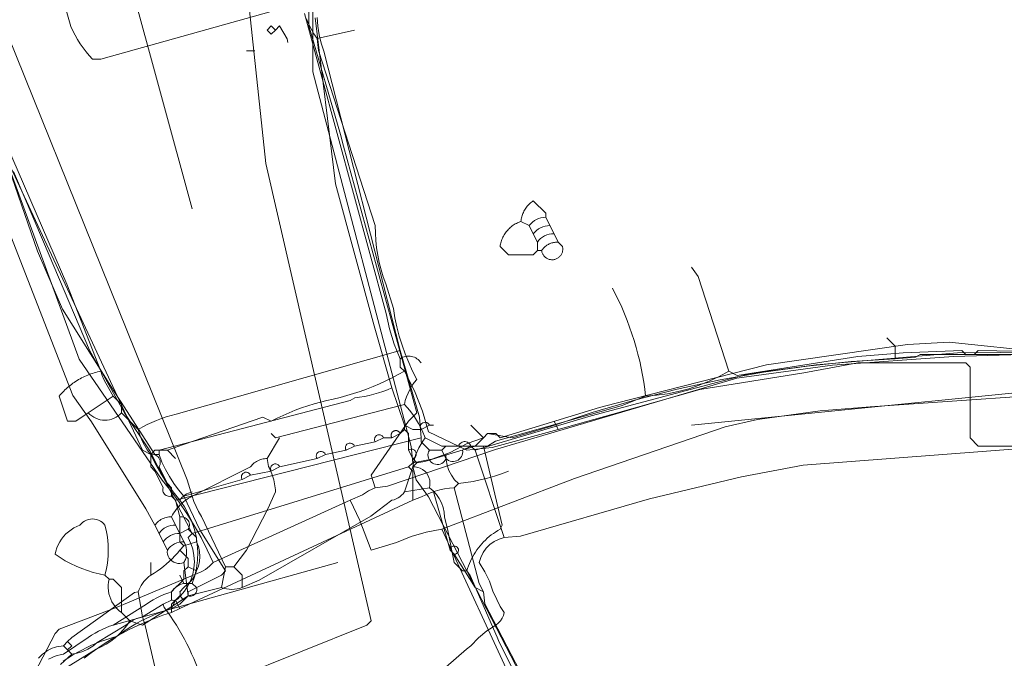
# Model space of a CAD drawing. Header units: inches. Extents: x 158416 to 160804, y 432611 to 437652.
# Tile 132 of 193: x 158540 to 158619, y 436381 to 436432. Entities that reach past the tile are written whole.
import ezdxf

# ---------------------------------------------------------------- set-up
doc = ezdxf.new("R2010")
doc.units = ezdxf.units.IN
doc.header["$MEASUREMENT"] = 0
doc.linetypes.add('COPIER_315', pattern=[0])
doc.linetypes.add('DASHDOT', pattern=[0])
for name, color, linetype in [('4.1-RIOOL-BESTAAND', 251, 'Continuous'), ('4.2-K&L-LAAGSPANNING', 10, 'Continuous'), ('4.2-K&L-LAGEDRUK GAS', 42, 'Continuous'), ('4.2-K&L-MIDDENSPANNING', 10, 'Continuous'), ('4.2-K&L-SIGNAAL KPN', 94, 'Continuous'), ('4.2-K&L-SIGNAAL UPC', 222, 'Continuous'), ('4.2-K&L-WATERLEIDING', 150, 'Continuous')]:
    doc.layers.add(name, color=color, linetype=linetype)

msp = doc.modelspace()

# ---------------------------------------------------------------- linework, layer by layer
at = {"layer": '4.1-RIOOL-BESTAAND', "color": 2, "linetype": 'COPIER_315', "lineweight": 0, "ltscale": 5}
for points in [[(158552.033, 436376.9, 0), (158568, 436383.333, 0), (158568.333, 436383.667, 0), (158559.882, 436420.304, 0), (158558.516, 436433.32, 0), (158557.667, 436443.333, 0), (158574.304, 436448.784, 0), (158577.3, 436449.767, 0), (158603.692, 436458.205, 0), (158607.356, 436458.865, 0), (158642.667, 436465, 0), (158644.333, 436463, 0), (158644.667, 436463, 0)], [(158711.333, 436425.333, 0), (158684.3, 436416.767, 0), (158669.696, 436412.216, 0), (158635, 436403.667, 0), (158634.015, 436403.391, 0), (158633.007, 436403.219, 0), (158631.986, 436403.15, 0), (158594, 436399.333, 0)]]:
    msp.add_polyline3d(points, dxfattribs=at)
at = {"layer": '4.2-K&L-LAAGSPANNING', "linetype": 'DASHDOT', "lineweight": 0, "ltscale": 2}
msp.add_line((158577.333, 436398.333), (158576.333, 436399.333), dxfattribs=at)
for points in [[(158553.667, 436385.667, 0), (158553.667, 436386, 0), (158556.333, 436387.333, 0), (158556.667, 436387.667, 0), (158554.6, 436390.967, 0), (158553.333, 436393.667, 0), (158552.908, 436394.161, 0), (158552.516, 436394.683, 0), (158552.162, 436395.231, 0), (158551.846, 436395.801, 0), (158551.569, 436396.392, 0), (158551.333, 436397, 0), (158551, 436397, 0), (158548.257, 436401.282, 0), (158547.744, 436402.051, 0), (158543.6, 436408.633, 0), (158541.6, 436413.3, 0), (158538.233, 436422.967, 0), (158536.767, 436428.033, 0), (158533.539, 436439.641, 0), (158532, 436449.667, 0)], [(158571.667, 436396.667, 0), (158571.333, 436397.333, 0), (158571.333, 436398.667, 0), (158571, 436399, 0), (158571, 436399.333, 0), (158570, 436402.333, 0), (158568.567, 436407.3, 0), (158565.482, 436418.682, 0), (158563.852, 436431.985, 0)], [(158561.667, 436430, 0), (158561.6, 436430.3, 0), (158561, 436431.333, 0), (158560.667, 436431, 0), (158560.333, 436431.333, 0), (158560, 436431, 0), (158560.333, 436430.667, 0), (158560.667, 436431, 0)], [(158610.333, 436404.667, 0), (158610.333, 436405.667, 0), (158609.667, 436406.333, 0)], [(158572, 436396.333, 0), (158572.633, 436396.433, 0), (158576.667, 436397.667, 0), (158577.333, 436398.333, 0), (158577.667, 436398.667, 0), (158579.667, 436398.333, 0), (158580.363, 436398.549, 0), (158582.7, 436399.233, 0), (158586.049, 436400.358, 0), (158589.438, 436401.358, 0), (158592.861, 436402.232, 0), (158596.315, 436402.978, 0), (158599.793, 436403.595, 0), (158603.293, 436404.083, 0), (158606.808, 436404.44, 0), (158610.333, 436404.667, 0), (158611.977, 436404.802, 0), (158612.333, 436405, 0), (158633.667, 436405, 0)], [(158551.333, 436397, 0), (158551.333, 436397.333, 0), (158566.667, 436401.333, 0), (158567.026, 436401.539, 0), (158567.409, 436401.588, 0), (158567.79, 436401.652, 0), (158568.168, 436401.731, 0), (158568.543, 436401.823, 0), (158568.914, 436401.93, 0), (158569.281, 436402.051, 0), (158569.643, 436402.185, 0), (158570, 436402.333, 0)], [(158568.667, 436398, 0), (158569.333, 436398.333, 0), (158570, 436398.333, 0), (158569.988, 436398.354, 0), (158569.976, 436398.376, 0), (158569.967, 436398.398, 0), (158569.958, 436398.421, 0), (158569.952, 436398.444, 0), (158569.946, 436398.468, 0), (158569.943, 436398.492, 0), (158569.94, 436398.516, 0), (158569.94, 436398.54, 0), (158569.941, 436398.564, 0), (158569.943, 436398.588, 0), (158569.947, 436398.612, 0), (158569.953, 436398.636, 0), (158569.96, 436398.659, 0), (158569.969, 436398.682, 0), (158569.979, 436398.704, 0), (158569.99, 436398.725, 0), (158570.003, 436398.746, 0), (158570.017, 436398.765, 0), (158570.033, 436398.784, 0), (158570.049, 436398.802, 0), (158570.067, 436398.819, 0), (158570.085, 436398.834, 0), (158570.105, 436398.848, 0), (158570.126, 436398.861, 0), (158570.147, 436398.873, 0), (158570.169, 436398.883, 0), (158570.192, 436398.892, 0), (158570.215, 436398.899, 0), (158570.238, 436398.904, 0), (158570.262, 436398.909, 0), (158570.286, 436398.911, 0), (158570.311, 436398.912, 0), (158570.335, 436398.912, 0), (158570.359, 436398.91, 0), (158570.383, 436398.906, 0), (158570.407, 436398.901, 0), (158570.43, 436398.894, 0), (158570.453, 436398.886, 0), (158570.475, 436398.876, 0), (158570.497, 436398.865, 0), (158570.518, 436398.853, 0), (158570.538, 436398.839, 0), (158570.557, 436398.824, 0), (158570.575, 436398.808, 0), (158570.592, 436398.79, 0), (158570.607, 436398.772, 0), (158570.622, 436398.752, 0), (158570.635, 436398.732, 0), (158570.647, 436398.711, 0), (158570.658, 436398.689, 0), (158570.667, 436398.667, 0)], [(158570, 436398.333, 0), (158570.667, 436398.667, 0), (158571, 436399, 0)], [(158571, 436399.333, 0), (158571.667, 436399, 0), (158572.333, 436399, 0), (158573, 436399.333, 0), (158573.333, 436399.333, 0)], [(158553.333, 436393.667, 0), (158558, 436395, 0), (158558.667, 436395.333, 0), (158560.333, 436395.667, 0), (158561, 436396, 0), (158564, 436396.667, 0), (158564.667, 436397, 0), (158566.333, 436397.333, 0), (158567, 436397.667, 0), (158568.667, 436398, 0), (158568.637, 436398.056, 0), (158568.617, 436398.115, 0), (158568.607, 436398.178, 0), (158568.608, 436398.241, 0), (158568.619, 436398.303, 0), (158568.641, 436398.362, 0), (158568.672, 436398.417, 0), (158568.712, 436398.465, 0), (158568.76, 436398.507, 0), (158568.814, 436398.54, 0), (158568.872, 436398.563, 0), (158568.934, 436398.576, 0), (158568.997, 436398.579, 0), (158569.059, 436398.571, 0), (158569.12, 436398.553, 0), (158569.176, 436398.525, 0), (158569.227, 436398.487, 0), (158569.271, 436398.442, 0), (158569.307, 436398.39, 0), (158569.333, 436398.333, 0)], [(158588.067, 436364.367, 0), (158572.92, 436393.607, 0), (158571.933, 436394.967, 0), (158571.667, 436396, 0), (158572, 436396.333, 0), (158571.667, 436396.667, 0), (158571.728, 436396.688, 0), (158571.785, 436396.719, 0), (158571.836, 436396.759, 0), (158571.879, 436396.808, 0), (158571.914, 436396.863, 0), (158571.938, 436396.923, 0), (158571.953, 436396.987, 0), (158571.956, 436397.051, 0), (158571.948, 436397.116, 0), (158571.929, 436397.178, 0), (158571.9, 436397.236, 0), (158571.861, 436397.289, 0), (158571.814, 436397.334, 0), (158571.761, 436397.37, 0), (158571.701, 436397.397, 0), (158571.639, 436397.413, 0), (158571.574, 436397.419, 0), (158571.509, 436397.413, 0), (158571.446, 436397.397, 0), (158571.387, 436397.37, 0), (158571.333, 436397.333, 0)], [(158543.663, 436380.437, 0), (158544.024, 436380.677, 0), (158544.392, 436380.906, 0), (158544.766, 436381.124, 0), (158545.147, 436381.33, 0), (158545.535, 436381.525, 0), (158545.928, 436381.707, 0), (158546.326, 436381.877, 0), (158546.73, 436382.035, 0), (158547.138, 436382.18, 0), (158547.55, 436382.313, 0), (158547.967, 436382.433, 0), (158548.329, 436382.697, 0), (158548.7, 436382.949, 0), (158549.078, 436383.189, 0), (158549.463, 436383.418, 0), (158549.855, 436383.634, 0), (158550.254, 436383.838, 0), (158550.659, 436384.029, 0), (158551.07, 436384.208, 0), (158551.486, 436384.374, 0), (158551.908, 436384.527, 0), (158552.333, 436384.667, 0), (158553, 436385, 0), (158553.333, 436385.333, 0), (158553.667, 436385.667, 0), (158553.748, 436385.647, 0), (158553.83, 436385.64, 0), (158553.914, 436385.646, 0), (158553.995, 436385.665, 0), (158554.072, 436385.697, 0), (158554.143, 436385.74, 0), (158554.206, 436385.794, 0), (158554.26, 436385.857, 0), (158554.303, 436385.928, 0), (158554.335, 436386.005, 0), (158554.354, 436386.086, 0), (158554.36, 436386.17, 0), (158554.353, 436386.252, 0), (158554.333, 436386.333, 0)], [(158552.333, 436384.667, 0), (158552.667, 436385.333, 0), (158553, 436385.667, 0), (158553.333, 436385.333, 0)]]:
    msp.add_polyline3d(points, dxfattribs=at)
for centre, start, end in [((158572.648, 436399.204), 20.25441, 212.84632), ((158564.315, 436396.871), 20.20396, 212.94712), ((158566.648, 436397.536), 20.32429, 212.80162), ((158558.315, 436395.204), 20.11244, 213.00507), ((158560.649, 436395.87), 20.3477, 212.7866)]:
    msp.add_arc(centre, 0.375, start, end, dxfattribs=at)
at = {"layer": '4.2-K&L-LAGEDRUK GAS', "linetype": 'Continuous', "lineweight": 0, "ltscale": 15}
for p, q in [((158558.333, 436429.333), (158559, 436429.333)), ((158583.333, 436399), (158583, 436399.667)), ((158552.667, 436396.667), (158552, 436397.333)), ((158553.333, 436386.667), (158553, 436387.333))]:
    msp.add_line(p, q, dxfattribs=at)
for points in [[(158622.333, 436397.667, 0), (158617, 436397.667, 0), (158616.333, 436398.333, 0), (158616.333, 436404, 0), (158616, 436404.333, 0), (158607.333, 436404.333, 0), (158603.02, 436403.527, 0), (158594.689, 436402.198, 0), (158587.7, 436400.233, 0), (158583.333, 436399, 0), (158578.029, 436397.549, 0), (158576, 436397.333, 0), (158572.933, 436398.8, 0), (158572.445, 436400.481, 0), (158571.799, 436402.109, 0), (158571, 436403.667, 0), (158570.667, 436404, 0), (158570.667, 436404.667, 0), (158570.187, 436405.844, 0), (158569.813, 436407.06, 0), (158569.549, 436408.304, 0), (158563, 436432.333, 0)], [(158554.333, 436386.333, 0), (158554, 436386.667, 0), (158554.196, 436387.275, 0), (158554.336, 436387.9, 0), (158554.417, 436388.534, 0), (158554.44, 436389.173, 0), (158554.404, 436389.812, 0), (158554.309, 436390.445, 0), (158554.156, 436391.066, 0), (158553.947, 436391.67, 0), (158553.683, 436392.253, 0), (158553.366, 436392.809, 0), (158553, 436393.333, 0), (158552.458, 436394.016, 0), (158551.952, 436394.726, 0), (158551.484, 436395.461, 0), (158551.055, 436396.22, 0), (158550.667, 436397, 0), (158550, 436397.333, 0), (158539.433, 436420.033, 0)], [(158550.667, 436397, 0), (158551, 436397.333, 0), (158552, 436397.333, 0), (158553.304, 436397.784, 0), (158559.667, 436400, 0), (158560.333, 436399.667, 0), (158560.805, 436399.906, 0), (158561.283, 436400.132, 0), (158561.768, 436400.344, 0), (158562.258, 436400.542, 0), (158562.754, 436400.726, 0), (158563.255, 436400.897, 0), (158563.76, 436401.052, 0), (158564.27, 436401.194, 0), (158564.783, 436401.321, 0), (158565.3, 436401.433, 0), (158565.843, 436401.566, 0), (158566.382, 436401.713, 0), (158566.916, 436401.874, 0), (158567.446, 436402.05, 0), (158567.972, 436402.24, 0), (158568.492, 436402.443, 0), (158569.006, 436402.661, 0), (158569.515, 436402.892, 0), (158570.017, 436403.137, 0), (158570.512, 436403.395, 0), (158571, 436403.667, 0)], [(158542.479, 436380.593, 0), (158542.705, 436380.706, 0), (158542.937, 436380.804, 0), (158543.176, 436380.885, 0), (158543.419, 436380.951, 0), (158543.667, 436381, 0), (158545.667, 436382.333, 0), (158545.932, 436382.514, 0), (158546.204, 436382.683, 0), (158546.484, 436382.839, 0), (158546.771, 436382.983, 0), (158547.064, 436383.113, 0), (158547.363, 436383.23, 0), (158547.667, 436383.333, 0), (158550.333, 436385, 0), (158550.598, 436385.181, 0), (158550.871, 436385.35, 0), (158551.151, 436385.506, 0), (158551.438, 436385.649, 0), (158551.731, 436385.78, 0), (158552.03, 436385.897, 0), (158552.333, 436386, 0), (158552.428, 436386.121, 0), (158552.533, 436386.233, 0), (158552.648, 436386.335, 0), (158552.772, 436386.425, 0), (158552.903, 436386.505, 0), (158553.042, 436386.572, 0), (158553.185, 436386.626, 0), (158553.333, 436386.667, 0), (158554, 436386.667, 0)]]:
    msp.add_polyline3d(points, dxfattribs=at)
for centre, radius, start, end in [((158571.34, 436403.698), 1.179, 32.5921, 124.7848), ((158554.375, 436392.354), 1.688, 102.83978, 144.55165)]:
    msp.add_arc(centre, radius, start, end, dxfattribs=at)
at = {"layer": '4.2-K&L-MIDDENSPANNING', "linetype": 'Continuous', "lineweight": 0, "ltscale": 1.75}
for p, q in [((158577.333, 436398.333), (158576.333, 436399.333)), ((158553, 436384.667), (158552.667, 436385.333))]:
    msp.add_line(p, q, dxfattribs=at)
for points in [[(158571.667, 436396.333, 0), (158571.539, 436397.641, 0), (158563.667, 436427.667, 0), (158563.667, 436432.667, 0)], [(158552.333, 436384.333, 0), (158552.333, 436385, 0), (158552.667, 436385.333, 0), (158553.043, 436385.67, 0), (158553.372, 436386.051, 0), (158553.65, 436386.472, 0), (158553.871, 436386.925, 0), (158554.033, 436387.403, 0), (158554.132, 436387.897, 0), (158554.167, 436388.401, 0), (158554.136, 436388.904, 0), (158554.042, 436389.399, 0), (158553.884, 436389.878, 0), (158553.667, 436390.333, 0), (158554, 436390.667, 0), (158553.1, 436392.367, 0), (158550.59, 436397.282, 0), (158548.59, 436400.282, 0), (158545.767, 436405.367, 0), (158542.067, 436414.033, 0), (158539.667, 436419.667, 0)], [(158554, 436390.667, 0), (158571.333, 436396, 0), (158571.667, 436396.333, 0), (158573.192, 436396.633, 0), (158574.657, 436397.154, 0), (158576.029, 436397.882, 0), (158577.333, 436398.333, 0), (158577.667, 436398.667, 0), (158578.333, 436398.667, 0), (158578.667, 436398.333, 0), (158586.633, 436400.767, 0), (158587.971, 436401.118, 0), (158600.02, 436404.193, 0), (158611.313, 436405.807, 0), (158614.667, 436406, 0), (158622.321, 436405.182, 0)], [(158580.6, 436378.967, 0), (158577.451, 436385.029, 0), (158577.333, 436386, 0), (158577, 436386.667, 0), (158575, 436394.333, 0), (158575.333, 436394.667, 0), (158575.026, 436394.978, 0), (158574.768, 436395.331, 0), (158574.567, 436395.719, 0), (158574.425, 436396.133, 0), (158574.347, 436396.563, 0), (158574.333, 436397, 0)], [(158545.333, 436380.667, 0), (158545.908, 436381.104, 0), (158546.498, 436381.522, 0), (158547.101, 436381.92, 0), (158547.717, 436382.297, 0), (158548.345, 436382.653, 0), (158548.985, 436382.989, 0), (158549.636, 436383.302, 0), (158550.297, 436383.594, 0), (158550.967, 436383.863, 0), (158551.646, 436384.11, 0), (158552.333, 436384.333, 0), (158553, 436384.667, 0), (158571.667, 436393.333, 0), (158572.367, 436393.6, 0), (158572.721, 436393.772, 0), (158573.084, 436393.921, 0), (158573.456, 436394.049, 0), (158573.835, 436394.155, 0), (158574.22, 436394.238, 0), (158574.608, 436394.297, 0), (158575, 436394.333, 0), (158575.333, 436394.667, 0), (158575.919, 436394.742, 0), (158576.502, 436394.841, 0), (158577.08, 436394.962, 0), (158577.653, 436395.105, 0), (158578.22, 436395.27, 0), (158578.781, 436395.458, 0), (158579.333, 436395.667, 0)], [(158571.667, 436393.333, 0), (158571.667, 436395.667, 0), (158571.333, 436396, 0)], [(158577.333, 436386, 0), (158576.667, 436386.333, 0), (158575, 436389, 0), (158574.667, 436389.333, 0), (158573.333, 436394, 0)]]:
    msp.add_polyline3d(points, dxfattribs=at)
msp.add_arc((158575, 436389.333), 0.333, 270.01748, 180.02448, dxfattribs=at)
at = {"layer": '4.2-K&L-SIGNAAL KPN', "linetype": 'Continuous', "lineweight": 0, "ltscale": 1.75}
for p, q in [((158552.667, 436393.333), (158572.333, 436398.333)), ((158574.333, 436396.667), (158574, 436397.333)), ((158553, 436390.667), (158553.667, 436391)), ((158550.667, 436387.333), (158550.667, 436388.333))]:
    msp.add_line(p, q, dxfattribs=at)
for points in [[(158579, 436390.333, 0), (158576.667, 436397.333, 0), (158576.333, 436397.667, 0), (158575.667, 436397.333, 0), (158575.674, 436397.203, 0), (158575.66, 436397.073, 0), (158575.625, 436396.947, 0), (158575.569, 436396.829, 0), (158575.494, 436396.722, 0), (158575.403, 436396.628, 0), (158575.297, 436396.551, 0), (158575.181, 436396.493, 0), (158575.056, 436396.454, 0), (158574.926, 436396.437, 0), (158574.795, 436396.442, 0), (158574.667, 436396.468, 0), (158574.545, 436396.516, 0), (158574.433, 436396.582, 0), (158574.333, 436396.667, 0), (158574.275, 436396.55, 0), (158574.197, 436396.446, 0), (158574.102, 436396.357, 0), (158573.994, 436396.285, 0), (158573.874, 436396.234, 0), (158573.747, 436396.204, 0), (158573.618, 436396.196, 0), (158573.488, 436396.211, 0), (158573.364, 436396.248, 0), (158573.247, 436396.306, 0), (158573.143, 436396.384, 0), (158573.053, 436396.478, 0), (158572.981, 436396.587, 0), (158572.929, 436396.706, 0), (158572.899, 436396.833, 0), (158572.891, 436396.963, 0), (158572.905, 436397.092, 0), (158572.942, 436397.217, 0), (158573, 436397.333, 0), (158572.333, 436398, 0), (158572.333, 436398.333, 0), (158572.198, 436399.977, 0), (158570.667, 436405.333, 0), (158564.549, 436429.304, 0), (158564.331, 436429.959, 0), (158564.166, 436430.63, 0), (158564.055, 436431.312, 0), (158564, 436432, 0)], [(158552.333, 436393.667, 0), (158552.333, 436394.333, 0), (158552, 436394.667, 0), (158551.667, 436395.333, 0), (158551.333, 436396, 0), (158551.383, 436396.096, 0), (158551.417, 436396.199, 0), (158551.434, 436396.306, 0), (158551.432, 436396.414, 0), (158551.413, 436396.52, 0), (158551.377, 436396.622, 0), (158551.325, 436396.717, 0), (158551.258, 436396.801, 0), (158551.178, 436396.874, 0), (158551.087, 436396.933, 0), (158550.987, 436396.975, 0), (158550.882, 436397.001, 0), (158550.774, 436397.01, 0), (158550.667, 436397, 0), (158550.395, 436397.36, 0), (158550.158, 436397.744, 0), (158549.956, 436398.147, 0), (158549.792, 436398.567, 0), (158549.667, 436399, 0), (158548.333, 436400.333, 0), (158548.333, 436401, 0), (158547.667, 436401.667, 0), (158547.077, 436402.718, 0), (158546.901, 436403.017, 0), (158546.764, 436403.334, 0), (158546.667, 436403.667, 0), (158543.933, 436410.633, 0), (158536.118, 436428.696, 0)], [(158549.667, 436399, 0), (158550.023, 436399.204, 0), (158550.387, 436399.395, 0), (158550.759, 436399.571, 0), (158551.136, 436399.733, 0), (158551.52, 436399.88, 0), (158551.909, 436400.013, 0), (158552.302, 436400.131, 0), (158552.7, 436400.233, 0), (158570.667, 436405.333, 0)], [(158573, 436397.333, 0), (158574, 436397.333, 0), (158574.333, 436397.667, 0), (158575.333, 436397.667, 0), (158575.368, 436397.747, 0), (158575.415, 436397.821, 0), (158575.474, 436397.886, 0), (158575.543, 436397.94, 0), (158575.62, 436397.982, 0), (158575.703, 436398.011, 0), (158575.789, 436398.025, 0), (158575.877, 436398.025, 0), (158575.964, 436398.011, 0), (158576.046, 436397.982, 0), (158576.123, 436397.94, 0), (158576.192, 436397.886, 0), (158576.251, 436397.821, 0), (158576.299, 436397.747, 0), (158576.333, 436397.667, 0), (158576.667, 436397.333, 0), (158585.967, 436400.1, 0), (158598.641, 436403.461, 0), (158604.01, 436404.179, 0), (158615.318, 436405.148, 0), (158632.367, 436405.267, 0)], [(158546.667, 436403.667, 0), (158546.533, 436403.639, 0), (158546.399, 436403.609, 0), (158546.267, 436403.575, 0), (158546.135, 436403.537, 0), (158546.004, 436403.497, 0), (158545.875, 436403.454, 0), (158545.746, 436403.407, 0), (158545.618, 436403.358, 0), (158545.492, 436403.305, 0), (158545.367, 436403.249, 0), (158545.244, 436403.19, 0), (158545.121, 436403.129, 0), (158545.001, 436403.064, 0), (158544.882, 436402.996, 0), (158544.765, 436402.926, 0), (158544.649, 436402.853, 0), (158544.535, 436402.777, 0), (158544.423, 436402.698, 0), (158544.313, 436402.617, 0), (158544.205, 436402.533, 0), (158544.099, 436402.446, 0), (158543.996, 436402.357, 0), (158543.894, 436402.265, 0), (158543.795, 436402.171, 0), (158543.697, 436402.075, 0), (158543.603, 436401.976, 0), (158543.51, 436401.875, 0), (158543.421, 436401.772, 0), (158543.333, 436401.667, 0), (158544, 436399.667, 0), (158544.667, 436399.667, 0), (158545.667, 436400.333, 0), (158547.667, 436401.667, 0)], [(158567.067, 436373.633, 0), (158575.967, 436381.4, 0), (158576.333, 436381.667, 0), (158576.934, 436382.299, 0), (158577.603, 436382.857, 0), (158578.333, 436383.333, 0), (158578.528, 436383.484, 0), (158578.697, 436383.665, 0), (158578.834, 436383.87, 0), (158578.936, 436384.095, 0), (158579, 436384.333, 0), (158578.665, 436384.83, 0), (158578.4, 436385.367, 0), (158578.1, 436386.033, 0), (158577.816, 436386.838, 0), (158577.448, 436387.607, 0), (158577, 436388.333, 0), (158577.117, 436388.745, 0), (158577.302, 436389.131, 0), (158577.55, 436389.481, 0), (158577.853, 436389.784, 0), (158578.202, 436390.031, 0), (158578.588, 436390.216, 0), (158579, 436390.333, 0), (158580.308, 436390.461, 0), (158590.633, 436393.433, 0), (158598.023, 436395.198, 0), (158602.974, 436396.128, 0), (158624.99, 436397.821, 0)], [(158543.433, 436380.158, 0), (158544.333, 436381, 0), (158544.784, 436381.069, 0), (158545.221, 436381.2, 0), (158545.636, 436381.391, 0), (158546.02, 436381.637, 0), (158546.367, 436381.933, 0), (158548.667, 436383.333, 0), (158549.074, 436383.626, 0), (158549.522, 436383.85, 0), (158550, 436384, 0), (158551.667, 436385, 0), (158552.333, 436385.333, 0), (158552.421, 436385.312, 0), (158552.51, 436385.306, 0), (158552.599, 436385.316, 0), (158552.686, 436385.34, 0), (158552.767, 436385.378, 0), (158552.84, 436385.43, 0), (158552.903, 436385.494, 0), (158552.955, 436385.567, 0), (158552.994, 436385.648, 0), (158553.018, 436385.734, 0), (158553.027, 436385.823, 0), (158553.021, 436385.913, 0), (158553, 436386, 0), (158553.333, 436386.333, 0), (158553.667, 436386.667, 0), (158553.856, 436386.823, 0), (158554.02, 436387.006, 0), (158554.156, 436387.21, 0), (158554.262, 436387.432, 0), (158554.333, 436387.667, 0), (158554.488, 436388.039, 0), (158554.582, 436388.431, 0), (158554.613, 436388.833, 0), (158554.582, 436389.235, 0), (158554.488, 436389.628, 0), (158554.333, 436390, 0), (158554.333, 436390.333, 0), (158553.667, 436391, 0), (158553.717, 436391.096, 0), (158553.751, 436391.199, 0), (158553.767, 436391.306, 0), (158553.766, 436391.414, 0), (158553.747, 436391.52, 0), (158553.711, 436391.622, 0), (158553.658, 436391.717, 0), (158553.591, 436391.801, 0), (158553.511, 436391.874, 0), (158553.42, 436391.933, 0), (158553.321, 436391.975, 0), (158553.216, 436392.001, 0), (158553.108, 436392.01, 0), (158553, 436392, 0), (158552.667, 436393.333, 0), (158552.333, 436393.667, 0), (158552.246, 436393.646, 0), (158552.157, 436393.64, 0), (158552.068, 436393.649, 0), (158551.981, 436393.673, 0), (158551.9, 436393.712, 0), (158551.827, 436393.764, 0), (158551.764, 436393.827, 0), (158551.712, 436393.9, 0), (158551.673, 436393.981, 0), (158551.649, 436394.068, 0), (158551.64, 436394.157, 0), (158551.646, 436394.246, 0), (158551.667, 436394.333, 0), (158551.333, 436395, 0), (158551, 436395.667, 0), (158550.667, 436396, 0), (158550.667, 436397, 0)], [(158553.333, 436389.667, 0), (158553, 436390, 0), (158553, 436390.667, 0), (158553, 436392, 0)], [(158541.667, 436380.667, 0), (158542, 436381, 0), (158542.143, 436381.114, 0), (158542.292, 436381.219, 0), (158542.449, 436381.314, 0), (158542.611, 436381.398, 0), (158542.778, 436381.471, 0), (158542.95, 436381.534, 0), (158543.126, 436381.584, 0), (158543.304, 436381.624, 0), (158543.485, 436381.651, 0), (158543.667, 436381.667, 0), (158544, 436382, 0), (158544.333, 436382.333, 0), (158549.367, 436385.933, 0), (158549.667, 436386, 0), (158549.736, 436386.175, 0), (158549.817, 436386.344, 0), (158549.909, 436386.508, 0), (158550.011, 436386.666, 0), (158550.124, 436386.816, 0), (158550.247, 436386.959, 0), (158550.378, 436387.093, 0), (158550.519, 436387.218, 0), (158550.667, 436387.333, 0), (158550.932, 436387.492, 0), (158551.191, 436387.66, 0), (158551.444, 436387.838, 0), (158551.69, 436388.026, 0), (158551.928, 436388.223, 0), (158552.159, 436388.428, 0), (158552.382, 436388.642, 0), (158552.597, 436388.865, 0), (158552.803, 436389.095, 0), (158553, 436389.333, 0), (158553.333, 436389.667, 0), (158554.333, 436390, 0)], [(158554.333, 436387.667, 0), (158553.667, 436388, 0), (158553.667, 436388.667, 0), (158553, 436389.333, 0)], [(158552.333, 436385.333, 0), (158552.333, 436386, 0), (158552.667, 436386.333, 0), (158553, 436386.667, 0), (158553.333, 436387, 0), (158553.333, 436387.667, 0), (158553.667, 436388, 0)], [(158552, 436375.667, 0), (158550.233, 436383.3, 0), (158550, 436384, 0), (158549.667, 436386, 0)], [(158557.333, 436372, 0), (158554.733, 436379.033, 0), (158554.594, 436379.441, 0), (158554.445, 436379.845, 0), (158554.288, 436380.246, 0), (158554.122, 436380.644, 0), (158553.948, 436381.038, 0), (158553.765, 436381.428, 0), (158553.573, 436381.814, 0), (158553.373, 436382.195, 0), (158553.165, 436382.572, 0), (158552.949, 436382.945, 0), (158552.724, 436383.312, 0), (158552.492, 436383.675, 0), (158552.252, 436384.033, 0), (158552.004, 436384.385, 0), (158551.748, 436384.732, 0), (158551.667, 436385, 0)], [(158544.333, 436381, 0), (158544, 436381.333, 0), (158543.667, 436381.667, 0)], [(158544, 436381.333, 0), (158544.333, 436381.667, 0), (158544, 436382, 0)]]:
    msp.add_polyline3d(points, dxfattribs=at)
msp.add_arc((158547, 436401.539), 1.798, 222.12159, 317.87841, dxfattribs=at)
at = {"layer": '4.2-K&L-SIGNAAL UPC', "linetype": 'Continuous', "lineweight": 0, "ltscale": 1.75}
for p, q in [((158564, 436430.333), (158567, 436431)), ((158571, 436394), (158573, 436394.333))]:
    msp.add_line(p, q, dxfattribs=at)
for points in [[(158556.333, 436386.333, 0), (158556.667, 436388, 0), (158554.733, 436392.033, 0), (158554.504, 436392.42, 0), (158554.305, 436392.822, 0), (158554.136, 436393.239, 0), (158554, 436393.667, 0), (158553.6, 436394.967, 0), (158532.333, 436447.667, 0), (158532.667, 436449, 0)], [(158538, 436449, 0), (158538.933, 436446.633, 0), (158543.6, 436433.633, 0), (158544.267, 436431.3, 0), (158544.433, 436430.941, 0), (158544.615, 436430.589, 0), (158544.811, 436430.245, 0), (158545.022, 436429.91, 0), (158545.247, 436429.584, 0), (158545.485, 436429.268, 0), (158545.736, 436428.962, 0), (158546, 436428.667, 0), (158546.667, 436428.667, 0), (158561, 436432.667, 0), (158561.333, 436433, 0)], [(158560.333, 436398.667, 0), (158560.667, 436398.333, 0), (158570.7, 436400.933, 0), (158571, 436401, 0), (158571.074, 436401.315, 0), (158571.172, 436401.623, 0), (158571.294, 436401.922, 0), (158571.439, 436402.212, 0), (158571.605, 436402.489, 0), (158571.793, 436402.752, 0), (158572, 436403, 0), (158571.658, 436403.672, 0), (158571.346, 436404.357, 0), (158571.063, 436405.056, 0), (158570.811, 436405.766, 0), (158570.591, 436406.487, 0), (158570.401, 436407.216, 0), (158570.243, 436407.953, 0), (158570.118, 436408.696, 0), (158569.5, 436410.667, 0), (158569.301, 436411.228, 0), (158569.128, 436411.799, 0), (158568.982, 436412.377, 0), (158568.864, 436412.961, 0), (158568.773, 436413.55, 0), (158568.71, 436414.142, 0), (158568.674, 436414.737, 0), (158568.667, 436415.333, 0), (158564.118, 436429.363, 0), (158564, 436430.333, 0), (158563.75, 436430.706, 0), (158563.525, 436431.095, 0), (158563.324, 436431.496, 0), (158563.149, 436431.91, 0)], [(158553.333, 436388.333, 0), (158553.174, 436388.285, 0), (158553.009, 436388.265, 0), (158552.843, 436388.273, 0), (158552.681, 436388.309, 0), (158552.527, 436388.371, 0), (158552.386, 436388.46, 0), (158552.262, 436388.57, 0), (158552.159, 436388.7, 0), (158552.079, 436388.846, 0), (158552.025, 436389.003, 0), (158551.999, 436389.167, 0), (158552, 436389.333, 0), (158551.667, 436390, 0), (158551.333, 436390.667, 0), (158551, 436391.333, 0), (158550.267, 436392.633, 0), (158545.923, 436399.615, 0), (158544.413, 436401.727, 0), (158533.767, 436429.033, 0)], [(158582, 436413.333, 0), (158582.01, 436413.276, 0), (158582.024, 436413.22, 0), (158582.041, 436413.165, 0), (158582.062, 436413.111, 0), (158582.087, 436413.059, 0), (158582.115, 436413.008, 0), (158582.147, 436412.96, 0), (158582.182, 436412.914, 0), (158582.22, 436412.87, 0), (158582.261, 436412.829, 0), (158582.304, 436412.791, 0), (158582.35, 436412.756, 0), (158582.398, 436412.724, 0), (158582.449, 436412.696, 0), (158582.501, 436412.671, 0), (158582.555, 436412.649, 0), (158582.61, 436412.631, 0), (158582.666, 436412.617, 0), (158582.723, 436412.607, 0), (158582.78, 436412.601, 0), (158582.838, 436412.599, 0), (158582.896, 436412.6, 0), (158582.953, 436412.606, 0), (158583.01, 436412.615, 0), (158583.067, 436412.628, 0), (158583.122, 436412.645, 0), (158583.176, 436412.666, 0), (158583.228, 436412.691, 0), (158583.279, 436412.718, 0), (158583.328, 436412.75, 0), (158583.374, 436412.784, 0), (158583.418, 436412.822, 0), (158583.459, 436412.862, 0), (158583.498, 436412.905, 0), (158583.533, 436412.951, 0), (158583.566, 436412.999, 0), (158583.595, 436413.049, 0), (158583.62, 436413.101, 0), (158583.642, 436413.155, 0), (158583.66, 436413.21, 0), (158583.675, 436413.266, 0), (158583.685, 436413.322, 0), (158583.692, 436413.38, 0), (158583.695, 436413.438, 0), (158583.694, 436413.496, 0), (158583.688, 436413.553, 0), (158583.68, 436413.61, 0), (158583.667, 436413.667, 0), (158583.333, 436414, 0), (158583, 436414.667, 0), (158582.667, 436415.333, 0), (158582.333, 436416, 0), (158582.333, 436416.333, 0), (158581.333, 436417.333, 0), (158581.256, 436417.278, 0), (158581.181, 436417.219, 0), (158581.108, 436417.157, 0), (158581.038, 436417.092, 0), (158580.971, 436417.025, 0), (158580.906, 436416.954, 0), (158580.844, 436416.882, 0), (158580.786, 436416.806, 0), (158580.73, 436416.729, 0), (158580.678, 436416.649, 0), (158580.629, 436416.567, 0), (158580.583, 436416.483, 0), (158580.541, 436416.398, 0), (158580.502, 436416.311, 0), (158580.467, 436416.222, 0), (158580.435, 436416.132, 0), (158580.407, 436416.041, 0), (158580.383, 436415.948, 0), (158580.363, 436415.855, 0), (158580.346, 436415.761, 0), (158580.333, 436415.667, 0), (158580.241, 436415.634, 0), (158580.15, 436415.597, 0), (158580.061, 436415.557, 0), (158579.974, 436415.513, 0), (158579.888, 436415.466, 0), (158579.804, 436415.416, 0), (158579.722, 436415.362, 0), (158579.643, 436415.305, 0), (158579.565, 436415.245, 0), (158579.49, 436415.182, 0), (158579.418, 436415.116, 0), (158579.348, 436415.048, 0), (158579.281, 436414.976, 0), (158579.217, 436414.902, 0), (158579.156, 436414.826, 0), (158579.098, 436414.747, 0), (158579.043, 436414.666, 0), (158578.991, 436414.583, 0), (158578.943, 436414.498, 0), (158578.898, 436414.411, 0), (158578.856, 436414.323, 0), (158578.818, 436414.233, 0), (158578.784, 436414.141, 0), (158578.753, 436414.048, 0), (158578.726, 436413.954, 0), (158578.702, 436413.859, 0), (158578.683, 436413.763, 0), (158578.667, 436413.667, 0), (158579.333, 436413, 0), (158581.333, 436413, 0), (158581.667, 436413.333, 0), (158582, 436413.333, 0), (158582.042, 436413.395, 0), (158582.086, 436413.455, 0), (158582.134, 436413.512, 0), (158582.185, 436413.567, 0), (158582.238, 436413.619, 0), (158582.294, 436413.668, 0), (158582.353, 436413.714, 0), (158582.413, 436413.757, 0), (158582.476, 436413.798, 0), (158582.541, 436413.834, 0), (158582.608, 436413.868, 0), (158582.676, 436413.897, 0), (158582.746, 436413.924, 0), (158582.817, 436413.946, 0), (158582.889, 436413.965, 0), (158582.962, 436413.981, 0), (158583.036, 436413.992, 0), (158583.11, 436414, 0), (158583.184, 436414.004, 0), (158583.259, 436414.004, 0), (158583.333, 436414, 0)], [(158581.667, 436413.333, 0), (158581.667, 436414, 0), (158581.333, 436414.667, 0), (158581, 436415.333, 0), (158580.333, 436415.667, 0)], [(158597, 436403.667, 0), (158594.533, 436411.267, 0), (158594, 436412, 0)], [(158571, 436401, 0), (158571.423, 436400.529, 0), (158571.804, 436400.022, 0), (158572.14, 436399.485, 0), (158572.428, 436398.92, 0), (158572.667, 436398.333, 0), (158574, 436397.667, 0), (158577.667, 436397.667, 0), (158578.3, 436398.067, 0), (158588.363, 436400.882, 0), (158590.333, 436401.667, 0), (158591.209, 436401.738, 0), (158592.078, 436401.861, 0), (158592.939, 436402.037, 0), (158593.788, 436402.264, 0), (158594.621, 436402.542, 0), (158595.436, 436402.869, 0), (158596.23, 436403.244, 0), (158597, 436403.667, 0), (158597.667, 436403.333, 0), (158607.346, 436404.848, 0), (158610.987, 436405.152, 0), (158615.667, 436405.333, 0), (158616, 436405, 0), (158616.667, 436405, 0), (158617, 436405.333, 0), (158635, 436405, 0)], [(158548.333, 436384.333, 0), (158548.333, 436386.333, 0), (158547.667, 436387, 0), (158547.333, 436387, 0), (158547, 436387.333, 0), (158546.525, 436387.432, 0), (158546.055, 436387.553, 0), (158545.592, 436387.697, 0), (158545.136, 436387.862, 0), (158544.688, 436388.049, 0), (158544.25, 436388.256, 0), (158543.822, 436388.484, 0), (158543.405, 436388.732, 0), (158543, 436389, 0), (158543.062, 436389.261, 0), (158543.146, 436389.515, 0), (158543.252, 436389.761, 0), (158543.378, 436389.997, 0), (158543.525, 436390.221, 0), (158543.69, 436390.432, 0), (158543.873, 436390.628, 0), (158544.073, 436390.807, 0), (158544.286, 436390.968, 0), (158544.514, 436391.11, 0), (158544.752, 436391.232, 0), (158545, 436391.333, 0), (158545.109, 436391.458, 0), (158545.232, 436391.567, 0), (158545.369, 436391.659, 0), (158545.517, 436391.732, 0), (158545.674, 436391.785, 0), (158545.835, 436391.817, 0), (158546, 436391.828, 0), (158546.165, 436391.817, 0), (158546.327, 436391.785, 0), (158546.483, 436391.732, 0), (158546.631, 436391.659, 0), (158546.768, 436391.567, 0), (158546.892, 436391.458, 0), (158547, 436391.333, 0), (158547.094, 436390.94, 0), (158547.168, 436390.542, 0), (158547.22, 436390.141, 0), (158547.252, 436389.738, 0), (158547.262, 436389.333, 0), (158547.252, 436388.929, 0), (158547.22, 436388.526, 0), (158547.168, 436388.125, 0), (158547.094, 436387.727, 0), (158547, 436387.333, 0), (158547.333, 436387, 0), (158547.287, 436386.772, 0), (158547.262, 436386.54, 0), (158547.259, 436386.307, 0), (158547.278, 436386.075, 0), (158547.318, 436385.845, 0), (158547.379, 436385.621, 0), (158547.461, 436385.403, 0), (158547.562, 436385.193, 0), (158547.683, 436384.994, 0), (158547.822, 436384.807, 0), (158547.977, 436384.633, 0), (158548.148, 436384.475, 0), (158548.333, 436384.333, 0), (158549, 436383.667, 0), (158550, 436383.333, 0), (158552.667, 436385, 0), (158553.667, 436385.667, 0), (158556.333, 436386.333, 0), (158556.536, 436386.269, 0), (158556.744, 436386.223, 0), (158556.954, 436386.196, 0), (158557.167, 436386.186, 0), (158557.379, 436386.196, 0), (158557.59, 436386.223, 0), (158557.797, 436386.269, 0), (158558, 436386.333, 0), (158559.367, 436386.933, 0), (158568.3, 436392.067, 0), (158570, 436393.333, 0), (158570.172, 436393.374, 0), (158570.338, 436393.434, 0), (158570.496, 436393.514, 0), (158570.643, 436393.612, 0), (158570.777, 436393.727, 0), (158570.897, 436393.857, 0), (158571, 436394, 0), (158571.667, 436396, 0), (158571.725, 436396.315, 0), (158571.804, 436396.626, 0), (158571.902, 436396.932, 0), (158572.019, 436397.23, 0), (158572.154, 436397.521, 0), (158572.308, 436397.802, 0), (158572.479, 436398.073, 0), (158572.667, 436398.333, 0)], [(158551, 436391.333, 0), (158551.068, 436391.421, 0), (158551.142, 436391.503, 0), (158551.221, 436391.581, 0), (158551.305, 436391.653, 0), (158551.394, 436391.718, 0), (158551.487, 436391.778, 0), (158551.585, 436391.831, 0), (158551.685, 436391.877, 0), (158551.789, 436391.916, 0), (158551.895, 436391.948, 0), (158552.003, 436391.972, 0), (158552.112, 436391.989, 0), (158552.223, 436391.998, 0), (158552.333, 436392, 0), (158552.416, 436392.15, 0), (158552.504, 436392.296, 0), (158552.599, 436392.438, 0), (158552.7, 436392.576, 0), (158552.807, 436392.71, 0), (158552.92, 436392.838, 0), (158553.038, 436392.962, 0), (158553.162, 436393.08, 0), (158553.29, 436393.193, 0), (158553.424, 436393.3, 0), (158553.562, 436393.401, 0), (158553.704, 436393.496, 0), (158553.85, 436393.585, 0), (158554, 436393.667, 0), (158558.667, 436396, 0), (158558.735, 436396.088, 0), (158558.808, 436396.17, 0), (158558.887, 436396.248, 0), (158558.972, 436396.319, 0), (158559.061, 436396.385, 0), (158559.154, 436396.444, 0), (158559.251, 436396.497, 0), (158559.352, 436396.543, 0), (158559.456, 436396.582, 0), (158559.562, 436396.614, 0), (158559.67, 436396.639, 0), (158559.779, 436396.656, 0), (158559.889, 436396.665, 0), (158560, 436396.667, 0), (158561, 436398.333, 0)], [(158576, 436387.667, 0), (158576.061, 436387.866, 0), (158576.13, 436388.063, 0), (158576.206, 436388.257, 0), (158576.29, 436388.449, 0), (158576.38, 436388.637, 0), (158576.478, 436388.821, 0), (158576.582, 436389.002, 0), (158576.694, 436389.178, 0), (158576.811, 436389.351, 0), (158576.935, 436389.518, 0), (158577.066, 436389.681, 0), (158577.202, 436389.839, 0), (158577.344, 436389.992, 0), (158577.492, 436390.139, 0), (158577.645, 436390.281, 0), (158577.804, 436390.416, 0), (158577.967, 436390.546, 0), (158578.136, 436390.669, 0), (158578.309, 436390.786, 0), (158578.486, 436390.896, 0), (158578.667, 436391, 0), (158578.833, 436391.333, 0), (158577.333, 436397.667, 0)], [(158556.667, 436388, 0), (158557.333, 436388, 0), (158558.333, 436389.333, 0), (158560.067, 436392.633, 0), (158560.667, 436394, 0), (158560.658, 436394.164, 0), (158560.643, 436394.327, 0), (158560.622, 436394.489, 0), (158560.596, 436394.651, 0), (158560.563, 436394.812, 0), (158560.525, 436394.971, 0), (158560.481, 436395.129, 0), (158560.431, 436395.285, 0), (158560.376, 436395.439, 0), (158560.315, 436395.591, 0), (158560.249, 436395.741, 0), (158560.177, 436395.889, 0), (158560.1, 436396.033, 0), (158560, 436396.667, 0)], [(158583.4, 436372.367, 0), (158578.6, 436381.967, 0), (158578.433, 436382.367, 0), (158576.267, 436387.3, 0), (158576, 436387.667, 0), (158575.667, 436387.667, 0), (158575, 436388.333, 0), (158574.451, 436391.029, 0), (158574.216, 436391.971, 0), (158574.185, 436392.363, 0), (158574.103, 436392.747, 0), (158573.971, 436393.118, 0), (158573.791, 436393.467, 0), (158573.567, 436393.79, 0), (158573.301, 436394.081, 0), (158573, 436394.333, 0), (158573.043, 436394.537, 0), (158573.052, 436394.745, 0), (158573.028, 436394.952, 0), (158572.972, 436395.153, 0), (158572.884, 436395.341, 0), (158572.767, 436395.514, 0), (158572.625, 436395.666, 0), (158572.46, 436395.793, 0), (158572.277, 436395.892, 0), (158572.08, 436395.96, 0), (158571.875, 436395.997, 0), (158571.667, 436396, 0)], [(158553.667, 436385.667, 0), (158553.333, 436388.333, 0), (158553.375, 436388.415, 0), (158553.413, 436388.498, 0), (158553.446, 436388.583, 0), (158553.474, 436388.67, 0), (158553.498, 436388.759, 0), (158553.517, 436388.848, 0), (158553.532, 436388.939, 0), (158553.542, 436389.03, 0), (158553.546, 436389.121, 0), (158553.546, 436389.212, 0), (158553.542, 436389.304, 0), (158553.532, 436389.395, 0), (158553.517, 436389.485, 0), (158553.498, 436389.575, 0), (158553.474, 436389.663, 0), (158553.446, 436389.75, 0), (158553.413, 436389.835, 0), (158553.375, 436389.919, 0), (158553.333, 436390, 0), (158553, 436390.667, 0), (158552.667, 436391.333, 0), (158552.333, 436392, 0)], [(158558, 436386.333, 0), (158558, 436387.333, 0), (158557.333, 436388, 0)], [(158541.333, 436378.333, 0), (158546.3, 436381.4, 0), (158546.709, 436381.583, 0), (158547.102, 436381.798, 0), (158547.477, 436382.043, 0), (158547.832, 436382.317, 0), (158548.163, 436382.618, 0), (158548.47, 436382.945, 0), (158548.749, 436383.295, 0), (158549, 436383.667, 0)]]:
    msp.add_polyline3d(points, dxfattribs=at)
for centre, radius, start, end in [((158582.304, 436414.393), 1.607, 88.94207, 144.20272), ((158582.637, 436413.726), 1.607, 88.93098, 144.19492), ((158582.889, 436413.222), 1.449, 85.595, 147.52462), ((158566.457, 436399.064), 24.018, 6.22174, 27.98338), ((158552.556, 436389.889), 1.449, 85.59877, 147.52713), ((158552.97, 436389.06), 1.607, 88.92729, 144.19232), ((158553.304, 436388.393), 1.607, 88.94207, 144.20272)]:
    msp.add_arc(centre, radius, start, end, dxfattribs=at)
at = {"layer": '4.2-K&L-WATERLEIDING', "linetype": 'Continuous', "lineweight": 0, "ltscale": 2}
msp.add_line((158547.667, 436383.333), (158565.667, 436388.333), dxfattribs=at)
for points in [[(158555.667, 436388.333, 0), (158555.204, 436389.346, 0), (158554.699, 436390.34, 0), (158554.154, 436391.311, 0), (158553.57, 436392.259, 0), (158552.947, 436393.183, 0), (158552.287, 436394.08, 0), (158551.59, 436394.949, 0), (158544.933, 436404.633, 0), (158535.128, 436431.359, 0), (158534.872, 436432.641, 0), (158532.144, 436447.351, 0), (158532, 436449.667, 0)], [(158554, 436416.667, 0), (158549, 436435, 0), (158548.333, 436436, 0), (158548.333, 436437.333, 0), (158548.382, 436437.695, 0), (158548.407, 436438.059, 0), (158548.407, 436438.424, 0), (158548.382, 436438.787, 0), (158548.332, 436439.149, 0), (158548.258, 436439.506, 0), (158548.16, 436439.857, 0), (158548.039, 436440.201, 0), (158547.894, 436440.536, 0), (158547.727, 436440.861, 0), (158547.538, 436441.173, 0), (158547.329, 436441.472, 0), (158547.1, 436441.755, 0), (158546.852, 436442.023, 0), (158546.587, 436442.273, 0), (158545.587, 436443.607, 0), (158544.333, 436445.333, 0), (158539.667, 436445.667, 0)], [(158568.667, 436394.333, 0), (158568.333, 436395.333, 0), (158571.333, 436399.667, 0), (158572, 436400.333, 0), (158566.118, 436421.696, 0), (158565.882, 436422.637, 0), (158563.333, 436431.333, 0), (158563.333, 436435.667, 0)], [(158566.667, 436393.333, 0), (158567.433, 436391.7, 0), (158568.333, 436389.333, 0), (158570.367, 436389.933, 0), (158571.535, 436390.425, 0), (158572.751, 436390.782, 0), (158574, 436391, 0), (158584.633, 436395.067, 0), (158596.696, 436399.216, 0), (158599.308, 436399.795, 0), (158604.32, 436400.484, 0), (158608.321, 436400.818, 0), (158627.659, 436402.159, 0), (158628.008, 436402.175, 0), (158644.653, 436403.15, 0), (158645.333, 436403.333, 0), (158645.667, 436403.167, 0), (158663.3, 436409.1, 0), (158710.696, 436424.549, 0)], [(158540.4, 436377.633, 0), (158543, 436382.667, 0), (158543.333, 436383, 0), (158547.967, 436384.767, 0), (158554.7, 436387.6, 0), (158555.06, 436387.792, 0), (158555.385, 436388.039, 0), (158555.667, 436388.333, 0), (158566.667, 436393.333, 0), (158567.633, 436393.767, 0), (158568.131, 436394.085, 0), (158568.667, 436394.333, 0), (158569.637, 436394.451, 0), (158578.3, 436397.4, 0), (158597.637, 436403.118, 0), (158605.315, 436404.144, 0), (158615.005, 436404.839, 0), (158626.005, 436405.172, 0)], [(158574, 436391, 0), (158591.4, 436353.367, 0), (158623.216, 436284.304, 0), (158623.333, 436283.333, 0), (158624.333, 436283.333, 0), (158667.633, 436300.1, 0), (158668.667, 436300.333, 0)]]:
    msp.add_polyline3d(points, dxfattribs=at)

doc.saveas('drawing.dxf')
